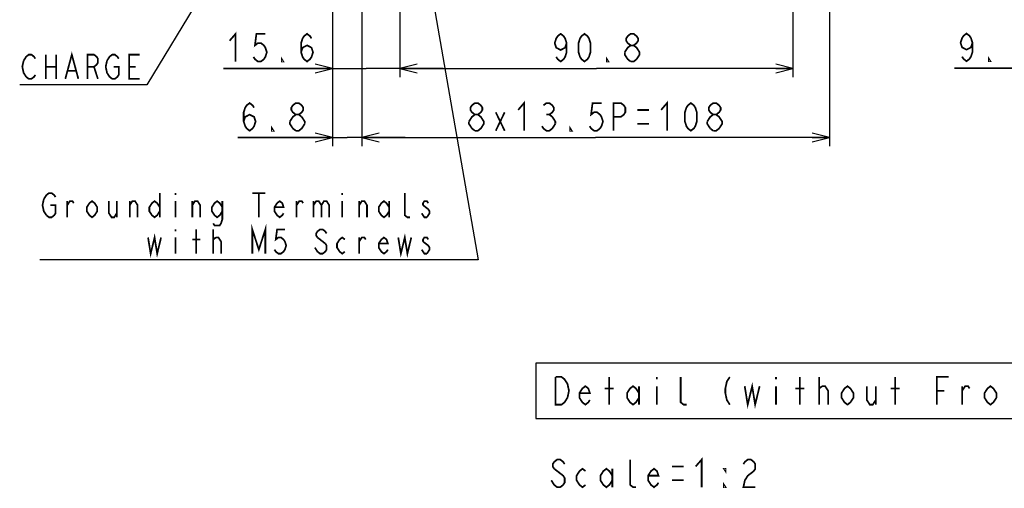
# Model space of a CAD drawing. Extents: x 31 to 410, y 32 to 287.
# Tile 21 of 41: x 211 to 325, y 61 to 115. Entities that reach past the tile are written whole.
import ezdxf

# ---------------------------------------------------------------- set-up
doc = ezdxf.new("R2010")
doc.units = 0
doc.header["$LTSCALE"] = 23.1
doc.layers.get('0').update_dxf_attribs({"linetype": 'CONTINUOUS'})
doc.layers.add('ALL_DIM', color=7, linetype='CONTINUOUS')
doc.layers.add('ALL_NOTE', color=7, linetype='CONTINUOUS')
doc.dimstyles.get("Standard").update_dxf_attribs({"dimtxt": 2.5, "dimasz": 2.5, "dimexe": 1.25, "dimexo": 0.625, "dimtad": 1, "dimcen": 2.5, "dimazin": 3, "dimtfac": 1, "dimtmove": 0, "dimatfit": 3})

# ---------------------------------------------------------------- blocks, each defined once
blk = doc.blocks.new('_OPEN')
at = {"color": 0, "linetype": 'BYBLOCK'}
for p, q in [((0, 0), (-1, 0.25)), ((-1, -0.25), (0, 0)), ((-1, 0), (0, 0))]:
    blk.add_line(p, q, dxfattribs=at)
blk = doc.blocks.new('*D21')
at = {"layer": 'ALL_DIM', "color": 2, "linetype": 'CONTINUOUS'}
for p, q in [((255.31, 132.65), (255.31, 108.36)), ((300.71, 132.51), (300.71, 108.36)), ((255.31, 109.36), (278.01, 109.36)), ((300.71, 109.36), (278.01, 109.36))]:
    blk.add_line(p, q, dxfattribs=at)
at = {"layer": 'ALL_DIM', "color": 2, "linetype": 'CONTINUOUS', "xscale": 2, "yscale": 2, "zscale": 2, "rotation": 180}
blk.add_blockref('_OPEN', (255.31, 109.36), dxfattribs=at)
at = {"layer": 'ALL_DIM', "color": 2, "linetype": 'CONTINUOUS', "xscale": 2, "yscale": 2, "zscale": 2}
blk.add_blockref('_OPEN', (300.71, 109.36), dxfattribs=at)
blk = doc.blocks.new('*D22')
at = {"layer": 'ALL_DIM', "color": 2, "linetype": 'CONTINUOUS'}
for p, q in [((255.31, 130.31), (255.31, 108.36)), ((247.51, 123.98), (247.51, 108.36)), ((247.51, 109.36), (234.96, 109.36)), ((234.96, 109.36), (251.41, 109.36)), ((260.31, 109.36), (251.41, 109.36)), ((255.31, 109.36), (260.31, 109.36))]:
    blk.add_line(p, q, dxfattribs=at)
at = {"layer": 'ALL_DIM', "color": 2, "linetype": 'CONTINUOUS', "xscale": 2, "yscale": 2, "zscale": 2}
blk.add_blockref('_OPEN', (247.51, 109.36), dxfattribs=at)
at = {"layer": 'ALL_DIM', "color": 2, "linetype": 'CONTINUOUS', "xscale": 2, "yscale": 2, "zscale": 2, "rotation": 180}
blk.add_blockref('_OPEN', (255.31, 109.36), dxfattribs=at)
blk = doc.blocks.new('_DOT')
at = {"color": 0, "linetype": 'BYBLOCK'}
blk.add_line((-0.25, 0), (-1, 0), dxfattribs=at)
at = {"color": 0, "linetype": 'BYBLOCK', "const_width": 0.25}
blk.add_lwpolyline([(-0.125, 0, 1), (0.125, 0, 1)], format="xyb", close=True, dxfattribs=at)
blk = doc.blocks.new('*D40')
at = {"layer": 'ALL_DIM', "color": 2, "linetype": 'CONTINUOUS'}
for p, q in [((329.81, 165.2), (329.81, 108.39)), ((334.41, 161.05), (334.41, 108.39)), ((329.81, 109.39), (319.37, 109.39)), ((319.37, 109.39), (332.11, 109.39)), ((334.66, 109.39), (332.11, 109.39)), ((334.41, 109.39), (334.66, 109.39))]:
    blk.add_line(p, q, dxfattribs=at)
at = {"layer": 'ALL_DIM', "color": 2, "linetype": 'CONTINUOUS', "xscale": 2, "yscale": 2, "zscale": 2}
blk.add_blockref('_OPEN', (329.81, 109.39), dxfattribs=at)
at = {"layer": 'ALL_DIM', "color": 2, "linetype": 'CONTINUOUS', "xscale": 2, "yscale": 2, "zscale": 2, "rotation": 180}
blk.add_blockref('_DOT', (334.41, 109.39), dxfattribs=at)
blk = doc.blocks.new('*D42')
at = {"layer": 'ALL_DIM', "color": 2, "linetype": 'CONTINUOUS'}
for p, q in [((250.91, 153.06), (250.91, 146.39)), ((304.91, 153.06), (304.91, 146.42)), ((250.91, 142.85), (250.91, 100.36)), ((304.91, 142.56), (304.91, 100.36)), ((250.91, 101.36), (277.91, 101.36)), ((304.91, 101.36), (277.91, 101.36))]:
    blk.add_line(p, q, dxfattribs=at)
at = {"layer": 'ALL_DIM', "color": 2, "linetype": 'CONTINUOUS', "xscale": 2, "yscale": 2, "zscale": 2, "rotation": 180}
blk.add_blockref('_OPEN', (250.91, 101.36), dxfattribs=at)
at = {"layer": 'ALL_DIM', "color": 2, "linetype": 'CONTINUOUS', "xscale": 2, "yscale": 2, "zscale": 2}
blk.add_blockref('_OPEN', (304.91, 101.36), dxfattribs=at)
blk = doc.blocks.new('*D43')
at = {"layer": 'ALL_DIM', "color": 2, "linetype": 'CONTINUOUS'}
for p, q in [((250.91, 153.06), (250.91, 146.39)), ((250.91, 142.85), (250.91, 100.36)), ((247.51, 123.98), (247.51, 100.36)), ((247.51, 101.36), (236.58, 101.36)), ((236.58, 101.36), (249.21, 101.36)), ((255.91, 101.36), (249.21, 101.36)), ((250.91, 101.36), (255.91, 101.36))]:
    blk.add_line(p, q, dxfattribs=at)
at = {"layer": 'ALL_DIM', "color": 2, "linetype": 'CONTINUOUS', "xscale": 2, "yscale": 2, "zscale": 2}
blk.add_blockref('_OPEN', (247.51, 101.36), dxfattribs=at)
at = {"layer": 'ALL_DIM', "color": 2, "linetype": 'CONTINUOUS', "xscale": 2, "yscale": 2, "zscale": 2, "rotation": 180}
blk.add_blockref('_OPEN', (250.91, 101.36), dxfattribs=at)

msp = doc.modelspace()

# ---------------------------------------------------------------- linework, layer by layer
at = {"layer": 'ALL_DIM', "color": 2, "linetype": 'CONTINUOUS', "const_width": 0.2}
for points in [[(235.647, 112.558), (236.335, 113.358), (236.335, 110.158)], [(239.775, 113.358), (238.743, 113.358), (238.571, 112.024), (238.915, 112.291), (239.259, 112.291), (239.603, 112.024), (239.775, 111.758), (239.947, 111.224), (239.775, 110.691), (239.603, 110.424), (239.259, 110.158), (238.915, 110.158), (238.571, 110.424), (238.399, 110.691)], [(243.903, 111.224), (244.075, 111.758), (244.591, 112.024), (245.107, 111.758), (245.279, 111.224), (245.107, 110.691), (244.935, 110.424), (244.591, 110.158), (244.247, 110.424), (244.075, 110.691), (243.903, 111.224), (243.903, 112.291), (244.075, 112.824), (244.247, 113.091), (244.591, 113.358), (244.935, 113.091), (245.107, 112.824)], [(274.567, 112.291), (274.395, 111.758), (273.879, 111.491), (273.363, 111.758), (273.191, 112.291), (273.363, 112.824), (273.535, 113.091), (273.879, 113.358), (274.223, 113.091), (274.395, 112.824), (274.567, 112.291), (274.567, 111.224), (274.395, 110.691), (274.223, 110.424), (273.879, 110.158), (273.535, 110.424), (273.363, 110.691)], [(276.631, 110.158), (276.287, 110.424), (276.115, 110.691), (275.943, 111.224), (275.943, 112.291), (276.115, 112.824), (276.287, 113.091), (276.631, 113.358), (276.975, 113.091), (277.147, 112.824), (277.319, 112.291), (277.319, 111.224), (277.147, 110.691), (276.975, 110.424), (276.631, 110.158)], [(281.963, 112.024), (281.619, 112.291), (281.447, 112.558), (281.447, 112.824), (281.619, 113.091), (281.963, 113.358), (282.307, 113.358), (282.651, 113.091), (282.823, 112.824), (282.823, 112.558), (282.651, 112.291), (282.307, 112.024)], [(321.437, 112.325), (321.265, 111.792), (320.749, 111.525), (320.233, 111.792), (320.061, 112.325), (320.233, 112.859), (320.405, 113.125), (320.749, 113.392), (321.093, 113.125), (321.265, 112.859), (321.437, 112.325), (321.437, 111.259), (321.265, 110.725), (321.093, 110.459), (320.749, 110.192), (320.405, 110.459), (320.233, 110.725)], [(281.275, 111.224), (281.619, 111.758), (281.963, 112.024), (282.307, 112.024), (282.651, 111.758), (282.823, 111.491), (282.995, 111.224), (282.995, 110.958), (282.651, 110.424)], [(241.839, 110.158), (241.667, 110.158), (241.667, 110.424), (241.839, 110.158)], [(279.383, 110.158), (279.211, 110.158), (279.211, 110.424), (279.383, 110.158)], [(281.963, 110.158), (281.619, 110.424), (281.447, 110.691), (281.275, 110.958), (281.275, 111.224)], [(282.651, 110.424), (282.307, 110.158), (281.963, 110.158)], [(323.501, 110.192), (323.329, 110.192), (323.329, 110.459), (323.501, 110.192)], [(237.272, 103.224), (237.444, 103.758), (237.96, 104.024), (238.476, 103.758), (238.648, 103.224), (238.476, 102.691), (238.303, 102.424), (237.96, 102.158), (237.616, 102.424), (237.444, 102.691), (237.272, 103.224), (237.272, 104.291), (237.444, 104.824), (237.616, 105.091), (237.96, 105.358), (238.303, 105.091), (238.476, 104.824)], [(243.292, 104.024), (242.948, 104.291), (242.776, 104.558), (242.776, 104.824), (242.948, 105.091), (243.292, 105.358), (243.636, 105.358), (243.979, 105.091), (244.152, 104.824), (244.152, 104.558), (243.979, 104.291), (243.636, 104.024)], [(263.975, 104.024), (263.631, 104.291), (263.459, 104.558), (263.459, 104.824), (263.631, 105.091), (263.975, 105.358), (264.319, 105.358), (264.663, 105.091), (264.835, 104.824), (264.835, 104.558), (264.663, 104.291), (264.319, 104.024)], [(268.963, 104.558), (269.651, 105.358), (269.651, 102.158)], [(271.887, 105.091), (272.231, 105.358), (272.575, 105.358), (272.919, 105.091), (273.091, 104.824), (273.091, 104.558), (272.919, 104.291), (272.575, 104.024), (272.919, 103.758), (273.091, 103.491), (273.263, 103.224), (273.263, 102.958)], [(278.595, 105.358), (277.563, 105.358), (277.391, 104.024), (277.735, 104.291), (278.079, 104.291), (278.423, 104.024), (278.595, 103.758), (278.767, 103.224), (278.595, 102.691), (278.423, 102.424), (278.079, 102.158), (277.735, 102.158), (277.391, 102.424), (277.219, 102.691)], [(279.971, 102.158), (279.971, 105.358), (280.831, 105.358), (281.175, 105.091), (281.347, 104.824), (281.347, 104.291), (281.175, 104.024), (280.831, 103.758), (279.971, 103.758)], [(282.723, 104.558), (284.099, 104.558)], [(285.475, 104.558), (286.163, 105.358), (286.163, 102.158)], [(288.915, 102.158), (288.571, 102.424), (288.399, 102.691), (288.227, 103.224), (288.227, 104.291), (288.399, 104.824), (288.571, 105.091), (288.915, 105.358), (289.259, 105.091), (289.431, 104.824), (289.603, 104.291), (289.603, 103.224), (289.431, 102.691), (289.259, 102.424), (288.915, 102.158)], [(291.495, 104.024), (291.151, 104.291), (290.979, 104.558), (290.979, 104.824), (291.151, 105.091), (291.495, 105.358), (291.839, 105.358), (292.183, 105.091), (292.355, 104.824), (292.355, 104.558), (292.183, 104.291), (291.839, 104.024)], [(242.603, 103.224), (242.948, 103.758), (243.292, 104.024), (243.636, 104.024), (243.979, 103.758)], [(243.979, 103.758), (244.324, 103.224), (244.324, 102.958)], [(263.287, 103.224), (263.631, 103.758), (263.975, 104.024), (264.319, 104.024), (264.663, 103.758), (264.835, 103.491), (265.007, 103.224), (265.007, 102.958), (264.663, 102.424)], [(266.383, 104.291), (267.415, 102.158)], [(266.383, 102.158), (267.415, 104.291)], [(272.231, 104.024), (272.575, 104.024)], [(290.807, 103.224), (291.151, 103.758), (291.495, 104.024), (291.839, 104.024), (292.183, 103.758), (292.355, 103.491), (292.527, 103.224), (292.527, 102.958), (292.183, 102.424)], [(240.712, 102.158), (240.54, 102.158), (240.54, 102.424), (240.712, 102.158)], [(242.948, 102.424), (242.603, 102.958), (242.603, 103.224)], [(243.292, 102.158), (242.948, 102.424)], [(244.324, 102.958), (243.979, 102.424), (243.636, 102.158), (243.292, 102.158)], [(263.631, 102.424), (263.287, 102.958), (263.287, 103.224)], [(263.975, 102.158), (263.631, 102.424)], [(264.663, 102.424), (264.319, 102.158), (263.975, 102.158)], [(273.263, 102.958), (272.919, 102.424), (272.575, 102.158), (272.231, 102.158), (271.887, 102.424), (271.715, 102.691)], [(275.155, 102.158), (274.983, 102.158), (274.983, 102.424), (275.155, 102.158)], [(282.723, 102.958), (284.099, 102.958)], [(291.151, 102.424), (290.807, 102.958), (290.807, 103.224)], [(291.495, 102.158), (291.151, 102.424)], [(292.183, 102.424), (291.839, 102.158), (291.495, 102.158)]]:
    msp.add_lwpolyline(points, dxfattribs=at)
at = {"layer": 'ALL_NOTE', "color": 2, "linetype": 'CONTINUOUS'}
for p, q in [((247.041, 142.251), (226.102, 107.452)), ((256.416, 132.95), (264.345, 87.255)), ((225.852, 107.452), (211.404, 107.452)), ((226.102, 107.452), (225.852, 107.452)), ((259.489, 87.255), (213.737, 87.255)), ((264.345, 87.255), (259.489, 87.255))]:
    msp.add_line(p, q, dxfattribs=at)
at = {"layer": 'ALL_NOTE', "color": 2, "linetype": 'CONTINUOUS', "const_width": 0.2}
for points in [[(212.156, 108.385), (211.855, 108.852), (211.705, 109.552), (211.855, 110.252)], [(211.855, 110.252), (212.156, 110.719), (212.457, 110.952), (212.758, 110.952), (213.059, 110.719), (213.21, 110.485)], [(214.414, 110.952), (214.414, 108.152)], [(215.618, 110.952), (215.618, 108.152)], [(216.671, 108.152), (217.424, 110.952), (218.176, 108.152)], [(219.23, 108.152), (219.23, 110.952), (219.982, 110.952), (220.283, 110.719), (220.434, 110.485), (220.434, 110.019), (220.283, 109.785), (219.982, 109.552), (219.23, 109.552)], [(221.788, 108.385), (221.487, 108.852), (221.337, 109.552), (221.487, 110.252)], [(221.487, 110.252), (221.788, 110.719), (222.089, 110.952), (222.39, 110.952), (222.691, 110.719), (222.842, 110.485)], [(225.25, 108.152), (224.046, 108.152), (224.046, 110.952), (225.25, 110.952)], [(214.414, 109.552), (215.618, 109.552)], [(216.972, 109.085), (217.875, 109.085)], [(219.982, 109.552), (220.434, 108.152)], [(222.24, 109.552), (222.842, 109.552), (222.842, 108.619), (222.691, 108.385), (222.39, 108.152), (222.089, 108.152), (221.788, 108.385)], [(224.046, 109.552), (224.798, 109.552)], [(213.21, 108.619), (213.059, 108.385), (212.758, 108.152), (212.457, 108.152), (212.156, 108.385)], [(214.188, 94.255), (214.489, 94.722), (214.79, 94.955), (215.091, 94.955), (215.392, 94.722), (215.543, 94.489)], [(227.583, 94.955), (227.583, 92.155)], [(229.389, 94.955), (229.389, 94.722)], [(238.268, 94.955), (239.773, 94.955)], [(239.021, 94.955), (239.021, 92.155)], [(248.653, 94.955), (248.653, 94.722)], [(256.479, 92.155), (256.178, 92.155), (255.877, 92.389), (255.877, 94.955)], [(214.489, 92.389), (214.188, 92.855), (214.038, 93.555), (214.188, 94.255)], [(214.941, 93.555), (215.543, 93.555), (215.543, 92.622), (215.392, 92.389), (215.091, 92.155), (214.79, 92.155), (214.489, 92.389)], [(216.897, 92.155), (216.897, 94.022)], [(216.897, 93.555), (217.198, 94.022), (217.499, 94.022), (217.65, 93.789)], [(220.359, 92.855), (220.058, 92.389), (219.757, 92.155), (219.456, 92.389), (219.155, 92.855), (219.155, 93.322), (219.456, 93.789), (219.757, 94.022), (220.058, 93.789), (220.359, 93.322), (220.359, 92.855)], [(221.713, 94.022), (221.713, 92.622), (222.014, 92.155), (222.315, 92.155), (222.616, 92.622)], [(222.616, 94.022), (222.616, 92.155)], [(224.121, 92.155), (224.121, 94.022)], [(224.121, 93.555), (224.422, 94.022), (224.723, 94.022), (225.024, 93.555), (225.024, 92.155)], [(227.583, 92.855), (227.282, 92.389), (226.981, 92.155), (226.68, 92.389), (226.379, 92.855), (226.379, 93.322), (226.68, 93.789), (226.981, 94.022), (227.282, 93.789), (227.583, 93.322)], [(229.389, 94.022), (229.389, 92.155)], [(231.345, 92.155), (231.345, 94.022)], [(231.345, 93.555), (231.646, 94.022), (231.947, 94.022), (232.248, 93.555), (232.248, 92.155)], [(234.807, 92.855), (234.506, 92.389), (234.205, 92.155), (233.904, 92.389), (233.603, 92.855), (233.603, 93.322), (233.904, 93.789), (234.205, 94.022), (234.506, 93.789), (234.807, 93.322)], [(234.807, 94.022), (234.807, 91.922), (234.656, 91.455), (234.506, 91.222), (233.904, 91.222), (233.753, 91.455)], [(241.88, 92.622), (241.73, 92.389), (241.429, 92.155), (241.128, 92.389), (240.827, 92.855), (240.827, 93.322), (241.128, 93.789), (241.429, 94.022), (241.73, 93.789), (241.88, 93.322), (240.827, 93.322)], [(243.385, 92.155), (243.385, 94.022)], [(243.385, 93.555), (243.686, 94.022), (243.987, 94.022), (244.138, 93.789)], [(245.342, 94.022), (245.342, 92.155)], [(245.342, 93.555), (245.643, 94.022), (245.944, 94.022), (246.245, 93.555), (246.245, 92.155)], [(246.245, 93.555), (246.546, 94.022), (246.847, 94.022), (247.148, 93.555), (247.148, 92.155)], [(248.653, 94.022), (248.653, 92.155)], [(250.609, 92.155), (250.609, 94.022)], [(250.609, 93.555), (250.91, 94.022), (251.211, 94.022), (251.512, 93.555), (251.512, 92.155)], [(254.071, 92.855), (253.77, 92.389), (253.469, 92.155), (253.168, 92.389), (252.867, 92.855), (252.867, 93.322), (253.168, 93.789), (253.469, 94.022), (253.77, 93.789), (254.071, 93.322)], [(254.071, 94.022), (254.071, 92.155)], [(258.586, 93.789), (258.435, 94.022), (258.134, 94.022), (257.984, 93.789), (257.984, 93.555)], [(257.984, 93.555), (258.586, 93.089), (258.736, 92.855), (258.736, 92.622), (258.435, 92.155)], [(258.435, 92.155), (258.134, 92.155), (257.984, 92.389), (257.833, 92.622)], [(238.268, 87.955), (238.268, 90.755), (239.021, 88.422), (239.773, 90.755), (239.773, 87.955)], [(226.228, 89.822), (226.529, 87.955), (226.981, 89.822), (227.282, 87.955), (227.733, 89.822)], [(229.389, 90.755), (229.389, 90.522)], [(229.389, 89.822), (229.389, 87.955)], [(231.797, 87.955), (231.797, 90.755)], [(233.753, 87.955), (233.753, 90.755)], [(233.753, 89.589), (234.054, 89.822)], [(234.054, 89.822), (234.355, 89.822), (234.656, 89.355), (234.656, 87.955)], [(242.031, 90.755), (241.128, 90.755), (240.977, 89.589), (241.278, 89.822), (241.579, 89.822), (241.88, 89.589), (242.031, 89.355), (242.181, 88.889), (242.031, 88.422), (241.88, 88.189), (241.579, 87.955), (241.278, 87.955), (240.977, 88.189), (240.827, 88.422)], [(246.847, 90.289), (246.696, 90.522), (246.395, 90.755), (246.094, 90.755), (245.793, 90.522), (245.643, 90.289), (245.643, 90.055), (245.793, 89.822)], [(245.793, 89.822), (246.696, 89.122)], [(248.954, 88.189), (248.653, 87.955), (248.352, 88.189), (248.051, 88.655), (248.051, 89.122), (248.352, 89.589), (248.653, 89.822), (248.954, 89.589)], [(250.609, 87.955), (250.609, 89.822)], [(250.609, 89.355), (250.91, 89.822), (251.211, 89.822), (251.362, 89.589)], [(253.92, 88.422), (253.77, 88.189), (253.469, 87.955), (253.168, 88.189), (252.867, 88.655), (252.867, 89.122), (253.168, 89.589), (253.469, 89.822), (253.77, 89.589), (253.92, 89.122), (252.867, 89.122)], [(255.124, 89.822), (255.425, 87.955), (255.877, 89.822), (256.178, 87.955), (256.629, 89.822)], [(258.586, 89.589), (258.435, 89.822), (258.134, 89.822), (257.984, 89.589), (257.984, 89.355)], [(231.345, 89.589), (232.248, 89.589)], [(246.696, 89.122), (246.847, 88.889), (246.847, 88.422), (246.696, 88.189), (246.395, 87.955), (246.094, 87.955), (245.793, 88.189), (245.643, 88.422), (245.492, 88.655)], [(257.984, 89.355), (258.586, 88.889), (258.736, 88.655), (258.736, 88.422), (258.435, 87.955)], [(258.435, 87.955), (258.134, 87.955), (257.984, 88.189), (257.833, 88.422)], [(273.29, 73.706), (273.978, 73.706), (274.322, 73.439)], [(274.322, 73.439), (274.666, 72.906), (274.838, 72.106), (274.666, 71.306), (274.494, 71.039), (274.322, 70.773), (273.978, 70.506), (273.29, 70.506), (273.29, 73.706)], [(279.482, 70.506), (279.482, 73.706)], [(284.986, 73.706), (284.986, 73.439)], [(288.426, 70.506), (288.082, 70.506), (287.738, 70.773), (287.738, 73.706)], [(293.414, 73.706), (293.07, 73.173), (292.898, 72.373), (292.898, 71.839), (293.07, 71.039), (293.414, 70.506)], [(295.134, 72.639), (295.478, 70.506), (295.994, 72.639), (296.338, 70.506), (296.854, 72.639)], [(298.746, 73.706), (298.746, 73.439)], [(301.498, 70.506), (301.498, 73.706)], [(303.734, 70.506), (303.734, 73.706)], [(312.506, 70.506), (312.506, 73.706)], [(317.322, 70.506), (317.322, 73.706), (318.698, 73.706)], [(277.246, 71.039), (277.074, 70.773), (276.73, 70.506), (276.386, 70.773), (276.042, 71.306), (276.042, 71.839), (276.386, 72.373), (276.73, 72.639), (277.074, 72.373), (277.246, 71.839), (276.042, 71.839)], [(278.966, 72.373), (279.998, 72.373)], [(282.922, 71.306), (282.578, 70.773), (282.234, 70.506), (281.89, 70.773), (281.546, 71.306), (281.546, 71.839), (281.89, 72.373), (282.234, 72.639), (282.578, 72.373), (282.922, 71.839)], [(282.922, 72.639), (282.922, 70.506)], [(284.986, 72.639), (284.986, 70.506)], [(298.746, 72.639), (298.746, 70.506)], [(300.982, 72.373), (302.014, 72.373)], [(303.734, 72.373), (304.078, 72.639)], [(304.078, 72.639), (304.422, 72.639), (304.766, 72.106), (304.766, 70.506)], [(307.69, 71.306), (307.346, 70.773), (307.002, 70.506), (306.658, 70.773), (306.314, 71.306), (306.314, 71.839), (306.658, 72.373), (307.002, 72.639), (307.346, 72.373), (307.69, 71.839), (307.69, 71.306)], [(309.238, 72.639), (309.238, 71.039), (309.582, 70.506), (309.926, 70.506), (310.27, 71.039)], [(310.27, 72.639), (310.27, 70.506)], [(311.99, 72.373), (313.022, 72.373)], [(317.322, 72.106), (318.182, 72.106)], [(320.246, 70.506), (320.246, 72.639)], [(320.246, 72.106), (320.59, 72.639), (320.934, 72.639), (321.106, 72.373)], [(324.202, 71.306), (323.858, 70.773), (323.514, 70.506), (323.17, 70.773), (322.826, 71.306), (322.826, 71.839), (323.17, 72.373), (323.514, 72.639), (323.858, 72.373), (324.202, 71.839), (324.202, 71.306)], [(274.339, 63.629), (274.167, 63.896), (273.823, 64.163), (273.479, 64.163), (273.135, 63.896), (272.963, 63.629), (272.963, 63.363), (273.135, 63.096)], [(282.595, 60.963), (282.251, 60.963), (281.907, 61.229), (281.907, 64.163)], [(289.475, 63.363), (290.163, 64.163), (290.163, 60.963)], [(294.979, 63.629), (295.151, 63.896), (295.495, 64.163), (295.839, 64.163), (296.183, 63.896), (296.355, 63.629), (296.355, 63.096), (296.183, 62.829)], [(273.135, 63.096), (274.167, 62.296), (274.339, 62.029), (274.339, 61.496), (274.167, 61.229), (273.823, 60.963), (273.479, 60.963), (273.135, 61.229), (272.963, 61.496), (272.791, 61.763)], [(276.747, 61.229), (276.403, 60.963), (276.059, 61.229), (275.715, 61.763), (275.715, 62.296), (276.059, 62.829), (276.403, 63.096), (276.747, 62.829)], [(279.843, 61.763), (279.499, 61.229), (279.155, 60.963), (278.811, 61.229), (278.467, 61.763), (278.467, 62.296), (278.811, 62.829), (279.155, 63.096), (279.499, 62.829), (279.843, 62.296)], [(279.843, 63.096), (279.843, 60.963)], [(285.175, 61.496), (285.003, 61.229), (284.659, 60.963), (284.315, 61.229), (283.971, 61.763), (283.971, 62.296), (284.315, 62.829), (284.659, 63.096), (285.003, 62.829), (285.175, 62.296), (283.971, 62.296)], [(286.723, 63.363), (288.099, 63.363)], [(292.915, 63.096), (292.915, 62.829), (292.743, 63.096), (292.915, 63.096)], [(296.183, 62.829), (295.495, 62.296), (295.151, 61.763), (294.979, 60.963), (296.355, 60.963)], [(286.723, 61.763), (288.099, 61.763)], [(292.915, 60.963), (292.743, 60.963), (292.743, 61.229), (292.915, 60.963)]]:
    msp.add_lwpolyline(points, dxfattribs=at)
at = {"layer": 'ALL_NOTE', "color": 2, "linetype": 'CONTINUOUS'}
msp.add_lwpolyline([(271.002, 68.906), (351.258, 68.906), (351.258, 75.306), (271.002, 75.306), (271.002, 68.906)], dxfattribs=at)

# ---------------------------------------------------------------- dimensions: what is measured, and where the dimension line sits
at = {"layer": 'ALL_DIM', "color": 2, "linetype": 'CONTINUOUS'}
dim = msp.add_linear_dim(base=(334.408, 109.392), p1=(329.808, 165.197), p2=(334.408, 161.047), dimstyle='Standard', override={"dimblk2": 'DOT', "dimsah": 1}, dxfattribs=at)
dim.commit()
dim.dimension.update_dxf_attribs({"geometry": '*D40', "text_midpoint": (319.373, 110.192), "dimtype": 128})
for base, p1, p2, picture, middle in [((250.907, 101.358), (247.507, 123.983), (250.907, 153.058), '*D43', (236.584, 102.158)), ((300.707, 109.358), (255.307, 132.65), (300.707, 132.51), '*D21', (272.503, 110.158)), ((255.307, 109.358), (247.507, 123.983), (255.307, 130.308), '*D22', (234.959, 110.158))]:
    dim = msp.add_linear_dim(base=base, p1=p1, p2=p2, dimstyle='Standard', dxfattribs=at)
    dim.commit()
    dim.dimension.update_dxf_attribs({"geometry": picture, "text_midpoint": middle, "dimtype": 128})
dim = msp.add_linear_dim(base=(250.907, 101.358), p1=(304.907, 153.058), p2=(250.907, 153.058), angle=180, dimstyle='Standard', dxfattribs=at)
dim.commit()
dim.dimension.update_dxf_attribs({"geometry": '*D42', "text_midpoint": (262.771, 102.158), "dimtype": 128})

doc.saveas('drawing.dxf')
